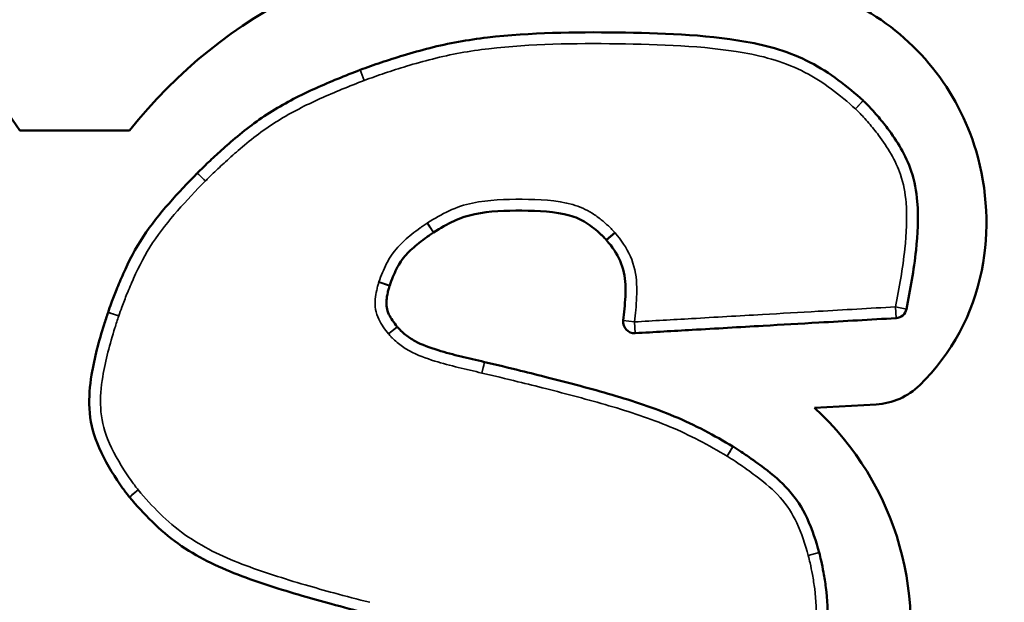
# Model space of a CAD drawing. Header units: inches. Extents: x 1.3 to 22.7, y 0.2 to 18.2.
# Tile 50 of 65: x 20.602 to 20.875, y 3.204 to 3.365. Entities that reach past the tile are written whole.
import ezdxf

# ---------------------------------------------------------------- set-up
doc = ezdxf.new("R2010")
doc.units = ezdxf.units.IN
doc.header["$LTSCALE"] = 0.8333333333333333
doc.header["$MEASUREMENT"] = 0
for name, color, linetype, lineweight in [('Dimension (ANSI)', 7, 'Continuous', 25), ('Visible (ANSI)', 7, 'Continuous', 50), ('Visible Narrow (ANSI)', 7, 'Continuous', 35)]:
    doc.layers.add(name, color=color, linetype=linetype, lineweight=lineweight)
doc.styles.add('Note Text (ANSI)', font='tahoma.ttf')
doc.dimstyles.new('Default (ANSI)', dxfattribs={"dimscale": 0.8333333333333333, "dimtxt": 0.2000000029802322, "dimasz": 0.0984251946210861, "dimexe": 0.125, "dimexo": 0.0625, "dimgap": 0.031496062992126, "dimtad": 0, "dimtih": 1, "dimtoh": 1, "dimrnd": 1e-08, "dimzin": 4, "dimdsep": 46, "dimtxsty": 'Note Text (ANSI)', "dimcen": 0.09, "dimdle": 0.3937007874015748, "dimclrd": 256, "dimclre": 256, "dimclrt": 256, "dimadec": 0, "dimazin": 1, "dimtfac": 1, "dimtofl": 0, "dimtmove": 0, "dimatfit": 3, "dimfxl": 1, "dimtolj": 1, "dimtzin": 4, "dimlwd": -1, "dimlwe": -1, "dimarcsym": 0})

# ---------------------------------------------------------------- blocks, each defined once
blk = doc.blocks.new('*D12')
at = {"layer": 'Defpoints', "color": 0}
for p in [(20.94051987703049, 3.51761044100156), (22.25285583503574, 3.51761044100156), (20.48839093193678, 1.828277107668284)]:
    blk.add_point(p, dxfattribs=at)
at = {"layer": 'Dimension (ANSI)'}
for p, q in [((20.99260321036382, 3.51761044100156), (22.35702250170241, 3.51761044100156)), ((22.25285583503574, 3.435589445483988), (22.25285583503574, 2.734829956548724)), ((22.25285583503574, 1.910298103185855), (22.25285583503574, 2.464293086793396)), ((20.54047426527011, 1.828277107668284), (22.35702250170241, 1.828277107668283))]:
    blk.add_line(p, q, dxfattribs=at)
for points in [[(22.23918566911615, 3.435589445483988), (22.26652600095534, 3.435589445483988), (22.25285583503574, 3.51761044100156)], [(22.23918566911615, 1.910298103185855), (22.26652600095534, 1.910298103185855), (22.25285583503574, 1.828277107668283)]]:
    blk.add_solid(points, dxfattribs=at)
at = {"layer": 'Dimension (ANSI)', "insert": (21.79712491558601, 2.708583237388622), "char_height": 0.1666666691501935, "attachment_point": 1, "style": 'Note Text (ANSI)'}
blk.add_mtext('\\A1;2.03 [51]', dxfattribs=at)

msp = doc.modelspace()

# ---------------------------------------------------------------- linework, layer by layer
at = {"layer": 'Visible (ANSI)'}
for p, q in [((20.60220666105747, 3.334672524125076), (20.6326332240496, 3.334672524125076)), ((20.83932841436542, 3.25887376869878), (20.82221175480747, 3.257887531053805))]:
    msp.add_line(p, q, dxfattribs=at)
for centre, radius, start, end in [((20.5068689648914, 3.273966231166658), 0.1130244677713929, 32.48695225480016, 89.99999999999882), ((20.74045545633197, 3.249879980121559), 0.1371692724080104, 90, 141.8181150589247), ((20.80242334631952, 3.309915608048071), 0.0673227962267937, 16.50394477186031, 60.97914596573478), ((20.69755237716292, 3.348559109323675), 0.0031249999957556, 110.6743640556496, 111.1138016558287), ((20.83360791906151, 3.340682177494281), 0.0031250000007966, 46.61463576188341, 48.20838302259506), ((20.80053714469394, 3.309356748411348), 0.0692900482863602, 348.8539793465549, 16.50394477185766), ((20.6536114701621, 3.320730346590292), 0.0031249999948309, 135.3322471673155, 135.6324326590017), ((20.80869925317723, 3.307748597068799), 0.0609710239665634, 314.4191848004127, 348.8539793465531), ((20.84463638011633, 3.285869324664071), 0.0031249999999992, 273.2976554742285, 348.4476965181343), ((20.62962995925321, 3.283346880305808), 0.0031249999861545, 161.349593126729, 161.8115697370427), ((20.77239831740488, 3.281707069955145), 0.0031249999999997, 173.0575312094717, 273.2976554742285), ((20.70432676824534, 3.278389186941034), 0.0031250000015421, 38.48290177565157, 39.59255676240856), ((20.73016928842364, 3.267552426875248), 0.0031250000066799, 76.84203049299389, 77.24054843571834), ((20.83824985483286, 3.277592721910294), 0.0187500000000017, 273.2976554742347, 314.4191848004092), ((20.76706045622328, 3.197469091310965), 0.0818049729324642, 343.8392776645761, 47.60947437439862), ((20.79805351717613, 3.244523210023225), 0.0031250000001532, 58.16761598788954, 59.05098084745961), ((20.63500859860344, 3.235170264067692), 0.0031250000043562, 218.8770620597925, 220.0290971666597), ((20.82051589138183, 3.217010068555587), 0.003124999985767, 14.72194404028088, 15.33964000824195)]:
    msp.add_arc(centre, radius, start, end, dxfattribs=at)
for points, knots in [([(20.83569049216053, 3.343012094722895), (20.83137881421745, 3.346866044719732), (20.82648104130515, 3.350763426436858), (20.81543214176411, 3.356466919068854), (20.80931736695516, 3.358260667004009), (20.791296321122, 3.361371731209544), (20.77954752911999, 3.361683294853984), (20.76772995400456, 3.36184746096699), (20.75573554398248, 3.362014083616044), (20.74376492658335, 3.361834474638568), (20.7263307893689, 3.359841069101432), (20.72094974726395, 3.358863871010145), (20.71325316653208, 3.356916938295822), (20.71081163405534, 3.356228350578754), (20.70633201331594, 3.35487536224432), (20.70428217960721, 3.354220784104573), (20.70030865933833, 3.352885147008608), (20.69833092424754, 3.352192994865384), (20.69644907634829, 3.35148286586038)], [-0.5757661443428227, -0.5757661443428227, -0.5757661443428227, -0.5757661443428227, -0.5052875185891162, -0.5052875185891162, -0.4330245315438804, -0.4330245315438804, -0.2901087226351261, -0.2901087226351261, -0.2901087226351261, -0.145054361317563, -0.145054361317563, -0.0807484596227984, -0.0807484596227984, -0.0504060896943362, -0.0504060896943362, -0.0245673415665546, -0.0245673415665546, -4.86847841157e-05, -4.86847841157e-05, -4.86847841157e-05, -4.86847841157e-05]), ([(20.6964266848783, 3.351474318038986), (20.69233880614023, 3.349895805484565), (20.68816762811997, 3.348224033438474), (20.68000130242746, 3.344521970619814), (20.67595928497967, 3.342488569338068), (20.67207539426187, 3.340080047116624), (20.66821661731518, 3.337687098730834), (20.6646034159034, 3.334901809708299), (20.65981026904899, 3.330816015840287), (20.6584466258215, 3.329608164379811), (20.65592745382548, 3.32730926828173), (20.65476859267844, 3.326223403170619), (20.65287648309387, 3.324403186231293), (20.65210402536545, 3.323650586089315), (20.65138898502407, 3.322927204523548)], [-0.2131489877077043, -0.2131489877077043, -0.2131489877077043, -0.2131489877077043, -0.1597253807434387, -0.1597253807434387, -0.1062530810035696, -0.1062530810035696, -0.1062530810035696, -0.0531265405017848, -0.0531265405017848, -0.0314020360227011, -0.0314020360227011, -0.0124301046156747, -0.0124301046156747, -3.31981305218e-05, -3.31981305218e-05, -3.31981305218e-05, -3.31981305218e-05]), ([(20.84769807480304, 3.285243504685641), (20.8487891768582, 3.290581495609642), (20.84975255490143, 3.296034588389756), (20.85081371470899, 3.305985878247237), (20.85107525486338, 3.310450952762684), (20.85069054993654, 3.315025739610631), (20.85045609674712, 3.317813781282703), (20.84994094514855, 3.320710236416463), (20.84750354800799, 3.327916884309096), (20.84511105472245, 3.331754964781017), (20.84156425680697, 3.33649957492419), (20.84061820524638, 3.337674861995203), (20.83913021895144, 3.339406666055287), (20.83861277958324, 3.339988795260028), (20.83767966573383, 3.341002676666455), (20.8372665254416, 3.34143978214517), (20.83649744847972, 3.342227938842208), (20.8360997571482, 3.342626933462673), (20.83575448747, 3.342953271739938)], [-0.2402417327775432, -0.2402417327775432, -0.2402417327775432, -0.2402417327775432, -0.1741562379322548, -0.1741562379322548, -0.1219935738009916, -0.1219935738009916, -0.1219935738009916, -0.090203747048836, -0.090203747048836, -0.0393400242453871, -0.0393400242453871, -0.0218917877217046, -0.0218917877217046, -0.012860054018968, -0.012860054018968, -0.0058968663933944, -0.0058968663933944, -0.0001718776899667, -0.0001718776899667, -0.0001718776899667, -0.0001718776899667]), ([(20.65137750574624, 3.322915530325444), (20.64875233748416, 3.320231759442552), (20.6460853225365, 3.317436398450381), (20.64101936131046, 3.311626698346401), (20.63857889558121, 3.30859180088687), (20.63639964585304, 3.305295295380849), (20.63424314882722, 3.30203320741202), (20.63243653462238, 3.298526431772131), (20.63021739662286, 3.293554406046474), (20.62959840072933, 3.292083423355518), (20.62850286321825, 3.289353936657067), (20.62801991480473, 3.288098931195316), (20.62725300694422, 3.286017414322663), (20.62694152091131, 3.285153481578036), (20.6266690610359, 3.284346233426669)], [-0.1822211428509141, -0.1822211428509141, -0.1822211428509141, -0.1822211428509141, -0.1364516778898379, -0.1364516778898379, -0.0906489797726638, -0.0906489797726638, -0.0906489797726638, -0.0453244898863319, -0.0453244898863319, -0.0264070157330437, -0.0264070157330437, -0.0104304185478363, -0.0104304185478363, -5.09427878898e-05, -5.09427878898e-05, -5.09427878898e-05, -5.09427878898e-05]), ([(20.71678145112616, 3.306484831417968), (20.72063487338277, 3.308949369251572), (20.7241793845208, 3.310747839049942), (20.73222533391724, 3.312384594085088), (20.73679160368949, 3.312561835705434), (20.74124256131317, 3.312527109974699), (20.74582391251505, 3.312491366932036), (20.75049782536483, 3.312307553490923), (20.75610384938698, 3.310711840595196), (20.75757793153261, 3.310060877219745), (20.75979520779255, 3.30865990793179), (20.7605372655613, 3.308123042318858), (20.76186975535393, 3.307054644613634), (20.76245910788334, 3.306541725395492), (20.76325752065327, 3.305792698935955), (20.76347985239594, 3.305577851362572), (20.76401193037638, 3.305046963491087), (20.76426810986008, 3.304784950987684), (20.76459173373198, 3.304422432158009)], [-0.2266987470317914, -0.2266987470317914, -0.2266987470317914, -0.2266987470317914, -0.1709073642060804, -0.1709073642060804, -0.1150295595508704, -0.1150295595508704, -0.1150295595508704, -0.0575147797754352, -0.0575147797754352, -0.0333952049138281, -0.0333952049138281, -0.0208163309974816, -0.0208163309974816, -0.0103117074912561, -0.0103117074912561, -0.0061515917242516, -0.0061515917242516, -0.0001511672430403, -0.0001511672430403, -0.0001511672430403, -0.0001511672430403]), ([(20.70462958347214, 3.29176035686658), (20.70522044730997, 3.293486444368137), (20.70579981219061, 3.294968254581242), (20.70728831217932, 3.297858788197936), (20.70815404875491, 3.299154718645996), (20.70919092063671, 3.300316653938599), (20.71018912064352, 3.301435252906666), (20.71139672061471, 3.302488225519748), (20.7134172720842, 3.304089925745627), (20.71415556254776, 3.304644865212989), (20.71515356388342, 3.305363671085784), (20.71540349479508, 3.305541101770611), (20.71602143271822, 3.305973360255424), (20.71635543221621, 3.306204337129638), (20.71674517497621, 3.306461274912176)], [-0.0875914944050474, -0.0875914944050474, -0.0875914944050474, -0.0875914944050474, -0.0653300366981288, -0.0653300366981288, -0.0429980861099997, -0.0429980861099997, -0.0429980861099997, -0.0214990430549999, -0.0214990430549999, -0.0097215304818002, -0.0097215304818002, -0.0058103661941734, -0.0058103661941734, -9.38440305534e-05, -9.38440305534e-05, -9.38440305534e-05, -9.38440305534e-05]), ([(20.71674517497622, 3.306461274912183), (20.71675119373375, 3.306465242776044), (20.71675722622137, 3.306469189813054), (20.71676931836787, 3.306477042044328), (20.71677537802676, 3.306480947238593), (20.71678145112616, 3.306484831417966)], [0, 0, 0, 0, 0.0001757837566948, 0.0001757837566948, 0.0003515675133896, 0.0003515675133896, 0.0003515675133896, 0.0003515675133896]), ([(20.76459173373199, 3.304422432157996), (20.76459969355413, 3.30441351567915), (20.76460760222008, 3.304404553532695), (20.76462331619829, 3.304386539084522), (20.76463112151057, 3.304377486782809), (20.76463887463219, 3.304368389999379)], [6.22e-14, 6.22e-14, 6.22e-14, 6.22e-14, 0.0002914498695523, 0.0002914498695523, 0.0005828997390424, 0.0005828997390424, 0.0005828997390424, 0.0005828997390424]), ([(20.76463887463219, 3.304368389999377), (20.76632656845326, 3.302388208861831), (20.76753766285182, 3.300628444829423), (20.76931484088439, 3.296565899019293), (20.76977173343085, 3.2943671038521), (20.76988148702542, 3.292030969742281), (20.76998183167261, 3.289895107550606), (20.76984530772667, 3.287593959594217), (20.7695406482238, 3.284216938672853), (20.76942597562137, 3.283150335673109), (20.7692962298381, 3.282084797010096)], [-0.1220587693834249, -0.1220587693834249, -0.1220587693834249, -0.1220587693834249, -0.0902844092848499, -0.0902844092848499, -0.0583653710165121, -0.0583653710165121, -0.0583653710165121, -0.0291826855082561, -0.0291826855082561, -0.0157437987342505, -0.0157437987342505, -0.0157437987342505, -0.0157437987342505]), ([(20.70673488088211, 3.28038082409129), (20.70570323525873, 3.2816281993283), (20.70496007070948, 3.282669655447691), (20.70412036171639, 3.284425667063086), (20.70391136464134, 3.285055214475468), (20.7038017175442, 3.285687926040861), (20.70369207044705, 3.286320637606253), (20.70367936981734, 3.28696591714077), (20.70381485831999, 3.288389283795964), (20.70393716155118, 3.289095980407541), (20.70418574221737, 3.290198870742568), (20.70428398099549, 3.290586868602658), (20.70443030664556, 3.291109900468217), (20.70447011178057, 3.291247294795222), (20.70454747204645, 3.291504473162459), (20.70457395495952, 3.291591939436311), (20.7046175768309, 3.291724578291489)], [-0.0626320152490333, -0.0626320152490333, -0.0626320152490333, -0.0626320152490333, -0.0428429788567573, -0.0428429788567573, -0.0312039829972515, -0.0312039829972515, -0.0312039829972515, -0.0195649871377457, -0.0195649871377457, -0.009359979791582, -0.009359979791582, -0.0038659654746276, -0.0038659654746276, -0.0018777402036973, -0.0018777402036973, -0.0001002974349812, -0.0001002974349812, -0.0001002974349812, -0.0001002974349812]), ([(20.70461757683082, 3.291724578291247), (20.70461954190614, 3.291730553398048), (20.7046215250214, 3.291736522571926), (20.70462552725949, 3.291748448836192), (20.70462754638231, 3.291754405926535), (20.70462958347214, 3.291760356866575)], [4.053e-13, 4.053e-13, 4.053e-13, 4.053e-13, 0.0001533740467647, 0.0001533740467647, 0.0003067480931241, 0.0003067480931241, 0.0003067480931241, 0.0003067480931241]), ([(20.62666109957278, 3.284322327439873), (20.6262973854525, 3.283215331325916), (20.62592938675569, 3.282095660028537), (20.62414666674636, 3.276437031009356), (20.62289810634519, 3.271857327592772), (20.6216295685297, 3.264001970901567), (20.6213341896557, 3.260883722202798), (20.62150779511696, 3.257679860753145), (20.62168140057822, 3.254475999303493), (20.62245496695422, 3.251140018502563), (20.62514489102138, 3.244422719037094), (20.62707361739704, 3.241085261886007), (20.62969412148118, 3.23713752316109), (20.63019179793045, 3.236415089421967), (20.63102641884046, 3.235247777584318), (20.6313567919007, 3.23479638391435), (20.63197566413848, 3.233973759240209), (20.632294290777, 3.233558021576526), (20.63257580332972, 3.23320885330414)], [-0.208606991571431, -0.208606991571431, -0.208606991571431, -0.208606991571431, -0.1944018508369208, -0.1944018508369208, -0.1379077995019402, -0.1379077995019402, -0.1025990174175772, -0.1025990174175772, -0.1025990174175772, -0.0672902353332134, -0.0672902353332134, -0.0222854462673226, -0.0222854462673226, -0.0120512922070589, -0.0120512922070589, -0.0055500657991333, -0.0055500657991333, -0.0001253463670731, -0.0001253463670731, -0.0001253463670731, -0.0001253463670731]), ([(20.77257807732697, 3.278587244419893), (20.77784791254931, 3.278890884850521), (20.78311774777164, 3.279194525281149), (20.79492360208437, 3.279874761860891), (20.80145962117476, 3.280251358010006), (20.80799564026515, 3.28062795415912), (20.81315317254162, 3.280925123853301), (20.81831070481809, 3.281222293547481), (20.83058420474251, 3.281929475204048), (20.83770017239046, 3.282339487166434), (20.84481614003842, 3.28274949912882)], [-0.3038143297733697, -0.3038143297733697, -0.3038143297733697, -0.3038143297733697, -0.2394579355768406, -0.2394579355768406, -0.1596386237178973, -0.1596386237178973, -0.1596386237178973, -0.0966536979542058, -0.0966536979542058, -0.0097519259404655, -0.0097519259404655, -0.0097519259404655, -0.0097519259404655]), ([(20.73085947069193, 3.270600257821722), (20.72867483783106, 3.271094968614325), (20.72652283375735, 3.271592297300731), (20.72223750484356, 3.272660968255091), (20.72011087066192, 3.273224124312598), (20.71805207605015, 3.273857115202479), (20.71574998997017, 3.274564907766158), (20.71352182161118, 3.275357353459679), (20.71072221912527, 3.276916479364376), (20.7098387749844, 3.277509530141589), (20.70857302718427, 3.27852106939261), (20.70815223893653, 3.278889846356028), (20.70760564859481, 3.279419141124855), (20.70745929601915, 3.27956662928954), (20.70711453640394, 3.279930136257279), (20.70699381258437, 3.280056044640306), (20.70677299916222, 3.280333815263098)], [-0.1158402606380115, -0.1158402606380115, -0.1158402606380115, -0.1158402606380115, -0.0885296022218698, -0.0885296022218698, -0.0611747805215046, -0.0611747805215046, -0.0611747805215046, -0.0305873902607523, -0.0305873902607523, -0.0156148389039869, -0.0156148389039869, -0.0076584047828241, -0.0076584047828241, -0.0045911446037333, -0.0045911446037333, -0.0001306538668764, -0.0001306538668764, -0.0001306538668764, -0.0001306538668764]), ([(20.79966062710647, 3.247203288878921), (20.79457910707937, 3.250250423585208), (20.78906186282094, 3.253194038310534), (20.77777342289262, 3.257912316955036), (20.77197998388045, 3.259814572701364), (20.76622155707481, 3.261498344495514), (20.76034355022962, 3.263217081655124), (20.75446707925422, 3.264760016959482), (20.74601783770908, 3.266913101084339), (20.74345575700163, 3.267553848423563), (20.73756085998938, 3.269004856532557), (20.73421078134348, 3.269816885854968), (20.7308806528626, 3.27059538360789)], [-0.2922094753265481, -0.2922094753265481, -0.2922094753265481, -0.2922094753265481, -0.2199811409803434, -0.2199811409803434, -0.1476553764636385, -0.1476553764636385, -0.1476553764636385, -0.0738276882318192, -0.0738276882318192, -0.0417390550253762, -0.0417390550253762, -4.41582432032e-05, -4.41582432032e-05, -4.41582432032e-05, -4.41582432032e-05]), ([(20.82352956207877, 3.217836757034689), (20.82268458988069, 3.220917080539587), (20.82165391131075, 3.224220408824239), (20.8188585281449, 3.230158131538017), (20.81712403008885, 3.232883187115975), (20.81503598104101, 3.235200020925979), (20.81294793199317, 3.237516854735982), (20.81064643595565, 3.239409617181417), (20.80674835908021, 3.242403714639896), (20.80514948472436, 3.243552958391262), (20.8030128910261, 3.245016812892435), (20.80249666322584, 3.245364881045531), (20.80123248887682, 3.246203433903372), (20.80044334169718, 3.246717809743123), (20.79970175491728, 3.247178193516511)], [-0.1488681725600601, -0.1488681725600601, -0.1488681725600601, -0.1488681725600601, -0.1099367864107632, -0.1099367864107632, -0.0757209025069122, -0.0757209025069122, -0.0757209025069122, -0.0415050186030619, -0.0415050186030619, -0.0181217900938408, -0.0181217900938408, -0.0107234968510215, -0.0107234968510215, -9.69709206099e-05, -9.69709206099e-05, -9.69709206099e-05, -9.69709206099e-05]), ([(20.63261573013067, 3.233160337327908), (20.63644762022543, 3.22859837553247), (20.64094067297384, 3.223938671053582), (20.6512007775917, 3.216663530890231), (20.656885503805, 3.213925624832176), (20.66260270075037, 3.211726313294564), (20.66850748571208, 3.209454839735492), (20.6744440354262, 3.207618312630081), (20.68306059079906, 3.205094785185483), (20.68572357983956, 3.204344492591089), (20.69170452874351, 3.202714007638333), (20.69505996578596, 3.201827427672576), (20.69837429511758, 3.201014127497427)], [-0.2956158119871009, -0.2956158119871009, -0.2956158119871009, -0.2956158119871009, -0.2230001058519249, -0.2230001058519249, -0.1502579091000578, -0.1502579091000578, -0.1502579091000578, -0.0751289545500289, -0.0751289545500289, -0.0416376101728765, -0.0416376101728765, -3.15428320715e-05, -3.15428320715e-05, -3.15428320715e-05, -3.15428320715e-05]), ([(20.82094173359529, 3.17860785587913), (20.8219499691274, 3.181656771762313), (20.82295009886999, 3.184822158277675), (20.82462553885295, 3.191260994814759), (20.82533363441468, 3.194562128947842), (20.82565966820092, 3.198009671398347), (20.82597848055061, 3.201380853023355), (20.82581663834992, 3.204847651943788), (20.82521089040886, 3.20954514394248), (20.82498824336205, 3.210935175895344), (20.82452896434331, 3.213432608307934), (20.82430314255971, 3.21454039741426), (20.82389676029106, 3.21635571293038), (20.82371701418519, 3.217124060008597), (20.82353829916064, 3.217804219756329)], [-0.1549774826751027, -0.1549774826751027, -0.1549774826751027, -0.1549774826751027, -0.1158279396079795, -0.1158279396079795, -0.0766399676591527, -0.0766399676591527, -0.0766399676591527, -0.0383199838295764, -0.0383199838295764, -0.0219240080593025, -0.0219240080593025, -0.0086249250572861, -0.0086249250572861, -6.75852139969e-05, -6.75852139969e-05, -6.75852139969e-05, -6.75852139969e-05])]:
    msp.add_open_spline(points, degree=3, knots=knots, dxfattribs=at)
at = {"layer": 'Visible Narrow (ANSI)'}
for p, q in [((20.6975523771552, 3.348559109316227), (20.6964266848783, 3.351474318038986)), ((20.6964490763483, 3.35148286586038), (20.6975523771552, 3.348559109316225)), ((20.83360791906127, 3.340682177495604), (20.83569049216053, 3.343012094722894)), ((20.83575448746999, 3.342953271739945), (20.83360791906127, 3.340682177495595)), ((20.65361146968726, 3.320730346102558), (20.65137750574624, 3.322915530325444)), ((20.71678145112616, 3.306484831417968), (20.71509770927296, 3.309117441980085)), ((20.71502515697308, 3.309070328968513), (20.71674517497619, 3.306461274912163)), ((20.76692296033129, 3.306503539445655), (20.76459173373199, 3.304422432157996)), ((20.76463887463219, 3.304368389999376), (20.76701724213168, 3.306395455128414)), ((20.70462958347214, 3.291760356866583), (20.7016730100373, 3.292772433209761)), ((20.70164899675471, 3.292700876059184), (20.70461757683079, 3.291724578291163)), ((20.84481614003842, 3.28274949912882), (20.84463638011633, 3.285869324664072)), ((20.84463638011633, 3.285869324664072), (20.84769807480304, 3.28524350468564)), ((20.62962995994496, 3.28334688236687), (20.62666109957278, 3.284322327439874)), ((20.76929622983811, 3.2820847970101), (20.77239831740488, 3.281707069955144)), ((20.70432676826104, 3.278389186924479), (20.70673488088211, 3.28038082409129)), ((20.70677299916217, 3.280333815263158), (20.70432676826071, 3.278389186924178)), ((20.77239831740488, 3.281707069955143), (20.77257807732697, 3.278587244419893)), ((20.73016928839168, 3.26755242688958), (20.73085947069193, 3.270600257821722)), ((20.7980535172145, 3.244523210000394), (20.79966062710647, 3.247203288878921)), ((20.63500859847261, 3.235170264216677), (20.63261573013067, 3.233160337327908)), ((20.82051589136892, 3.217010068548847), (20.82352956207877, 3.217836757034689)), ((20.82353829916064, 3.217804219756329), (20.82051589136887, 3.217010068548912))]:
    msp.add_line(p, q, dxfattribs=at)
for centre, major_axis, start_param, end_param in [((20.65361147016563, 3.320730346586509), (-0.0022224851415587, 0.0021968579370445), 0.0004878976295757, 1.570796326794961), ((20.62962995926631, 3.283346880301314), (-0.0029608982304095, 0.0009993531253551), 4.712388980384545, 6.283338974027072), ((20.73016928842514, 3.267552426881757), (0.0007113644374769, 0.0030429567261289), 5.821542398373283, 7.853981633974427), ((20.79805351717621, 3.244523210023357), (0.0016482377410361, 0.0026549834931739), 4.712388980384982, 6.241142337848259), ((20.63500859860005, 3.235170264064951), (-0.0024327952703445, -0.0019614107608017), 4.712388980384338, 6.284588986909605)]:
    msp.add_ellipse(centre, major_axis=major_axis, ratio=1e-05, start_param=start_param, end_param=end_param, dxfattribs=at)
for points, knots in [([(20.6975523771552, 3.348559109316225), (20.69943391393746, 3.349269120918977), (20.70133277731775, 3.349932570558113), (20.70524788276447, 3.351248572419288), (20.70726700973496, 3.351893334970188), (20.71167822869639, 3.353225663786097), (20.71407418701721, 3.35390119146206), (20.72160027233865, 3.355804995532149), (20.7268004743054, 3.356749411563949), (20.74386122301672, 3.358700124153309), (20.75579019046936, 3.358888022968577), (20.7676865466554, 3.358722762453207), (20.77940751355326, 3.358559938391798), (20.79118237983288, 3.358220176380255), (20.80857455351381, 3.355217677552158), (20.81432546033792, 3.353521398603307), (20.82472894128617, 3.348151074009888), (20.82929782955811, 3.344534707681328), (20.83360791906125, 3.340682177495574)], [4.86847439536e-05, 4.86847439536e-05, 4.86847439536e-05, 4.86847439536e-05, 0.0245673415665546, 0.0245673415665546, 0.0504060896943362, 0.0504060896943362, 0.0807484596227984, 0.0807484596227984, 0.145054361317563, 0.145054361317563, 0.2901087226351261, 0.2901087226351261, 0.2901087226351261, 0.4330245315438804, 0.4330245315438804, 0.5052875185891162, 0.5052875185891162, 0.5757661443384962, 0.5757661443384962, 0.5757661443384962, 0.5757661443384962]), ([(20.65361146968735, 3.320730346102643), (20.65432628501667, 3.321453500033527), (20.65505621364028, 3.322163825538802), (20.65691486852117, 3.323951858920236), (20.6580546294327, 3.32501982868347), (20.66052941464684, 3.327278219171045), (20.66186852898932, 3.328464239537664), (20.66655481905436, 3.332458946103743), (20.67001910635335, 3.335127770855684), (20.67372233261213, 3.337424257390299), (20.67744966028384, 3.339735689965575), (20.68137290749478, 3.341712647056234), (20.68937664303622, 3.345341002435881), (20.69346464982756, 3.346980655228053), (20.69755237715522, 3.348559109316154)], [3.3195365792e-05, 3.3195365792e-05, 3.3195365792e-05, 3.3195365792e-05, 0.0124301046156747, 0.0124301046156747, 0.0314020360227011, 0.0314020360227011, 0.0531265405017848, 0.0531265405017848, 0.1062530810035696, 0.1062530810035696, 0.1062530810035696, 0.1597253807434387, 0.1597253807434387, 0.2131489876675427, 0.2131489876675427, 0.2131489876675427, 0.2131489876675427]), ([(20.83360791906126, 3.34068217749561), (20.8339491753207, 3.340359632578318), (20.83427983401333, 3.340025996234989), (20.83500680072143, 3.339280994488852), (20.83539909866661, 3.338865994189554), (20.83628895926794, 3.337899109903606), (20.83678278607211, 3.337343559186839), (20.83820386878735, 3.335689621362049), (20.83910647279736, 3.334568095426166), (20.84247644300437, 3.330060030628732), (20.84469295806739, 3.326473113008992), (20.8468871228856, 3.319985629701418), (20.84735804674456, 3.317362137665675), (20.84757654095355, 3.314763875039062), (20.84793505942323, 3.310500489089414), (20.84769357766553, 3.306197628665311), (20.84666133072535, 3.296517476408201), (20.84572179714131, 3.291179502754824), (20.84463638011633, 3.285869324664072)], [0.0001718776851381, 0.0001718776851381, 0.0001718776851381, 0.0001718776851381, 0.0058968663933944, 0.0058968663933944, 0.012860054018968, 0.012860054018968, 0.0218917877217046, 0.0218917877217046, 0.0393400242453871, 0.0393400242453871, 0.090203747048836, 0.090203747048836, 0.1219935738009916, 0.1219935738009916, 0.1219935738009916, 0.1741562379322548, 0.1741562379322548, 0.2402417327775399, 0.2402417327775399, 0.2402417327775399, 0.2402417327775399]), ([(20.62962995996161, 3.283346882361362), (20.62990221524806, 3.28415352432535), (20.63019219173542, 3.284955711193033), (20.63094163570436, 3.286989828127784), (20.63141432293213, 3.288218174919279), (20.63248508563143, 3.290885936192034), (20.63308982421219, 3.292322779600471), (20.63524525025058, 3.297152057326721), (20.6369563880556, 3.300470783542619), (20.63900650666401, 3.303571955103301), (20.64107825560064, 3.306705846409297), (20.64343372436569, 3.309640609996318), (20.6483816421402, 3.315314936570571), (20.65098639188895, 3.318046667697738), (20.6536114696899, 3.320730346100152)], [5.09516236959e-05, 5.09516236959e-05, 5.09516236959e-05, 5.09516236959e-05, 0.0104304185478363, 0.0104304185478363, 0.0264070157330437, 0.0264070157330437, 0.0453244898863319, 0.0453244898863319, 0.0906489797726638, 0.0906489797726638, 0.0906489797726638, 0.1364516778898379, 0.1364516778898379, 0.182221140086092, 0.182221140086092, 0.182221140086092, 0.182221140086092]), ([(20.76692296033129, 3.306503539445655), (20.76659520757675, 3.306870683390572), (20.76625333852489, 3.307225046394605), (20.76566339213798, 3.307813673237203), (20.76541797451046, 3.308050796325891), (20.76454075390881, 3.308873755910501), (20.76389043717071, 3.309439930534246), (20.7624132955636, 3.310624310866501), (20.76157664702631, 3.311230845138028), (20.75903199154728, 3.312838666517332), (20.75720576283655, 3.313647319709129), (20.7507658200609, 3.315480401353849), (20.74598421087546, 3.315615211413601), (20.74126694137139, 3.315652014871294), (20.73668393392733, 3.315687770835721), (20.73206749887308, 3.315541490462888), (20.72309204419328, 3.313715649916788), (20.71895290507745, 3.311583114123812), (20.71509770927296, 3.309117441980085)], [0.0001511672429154, 0.0001511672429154, 0.0001511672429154, 0.0001511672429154, 0.0061515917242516, 0.0061515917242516, 0.0103117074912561, 0.0103117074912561, 0.0208163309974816, 0.0208163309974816, 0.0333952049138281, 0.0333952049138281, 0.0575147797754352, 0.0575147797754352, 0.1150295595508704, 0.1150295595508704, 0.1150295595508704, 0.1709073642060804, 0.1709073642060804, 0.2266987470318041, 0.2266987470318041, 0.2266987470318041, 0.2266987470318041]), ([(20.71509770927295, 3.309117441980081), (20.71508556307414, 3.309109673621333), (20.71507344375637, 3.309101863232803), (20.71504925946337, 3.309086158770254), (20.71503719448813, 3.309078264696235), (20.71502515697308, 3.309070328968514)], [-0.0003515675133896, -0.0003515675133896, -0.0003515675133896, -0.0003515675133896, -0.0001757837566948, -0.0001757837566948, 0, 0, 0, 0]), ([(20.71502515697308, 3.309070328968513), (20.71463369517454, 3.308812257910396), (20.71424753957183, 3.308546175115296), (20.71360038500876, 3.308093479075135), (20.71333874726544, 3.307907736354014), (20.71229443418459, 3.307155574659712), (20.71152050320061, 3.306574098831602), (20.70937424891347, 3.30487275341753), (20.7080333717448, 3.303713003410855), (20.70685929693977, 3.302397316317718), (20.70563973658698, 3.301030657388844), (20.70460935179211, 3.29948231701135), (20.70292255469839, 3.296206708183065), (20.70226436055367, 3.294499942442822), (20.7016730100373, 3.29277243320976)], [9.3844030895e-05, 9.3844030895e-05, 9.3844030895e-05, 9.3844030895e-05, 0.0058103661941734, 0.0058103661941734, 0.0097215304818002, 0.0097215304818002, 0.0214990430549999, 0.0214990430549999, 0.0429980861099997, 0.0429980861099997, 0.0429980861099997, 0.0653300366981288, 0.0653300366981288, 0.087591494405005, 0.087591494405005, 0.087591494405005, 0.087591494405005]), ([(20.76701724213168, 3.306395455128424), (20.76700173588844, 3.306413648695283), (20.76698612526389, 3.306431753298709), (20.76695469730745, 3.306467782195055), (20.76693887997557, 3.306485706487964), (20.76692296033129, 3.306503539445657)], [-0.0005828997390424, -0.0005828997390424, -0.0005828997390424, -0.0005828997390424, -0.0002914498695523, -0.0002914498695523, -6.22e-14, -6.22e-14, -6.22e-14, -6.22e-14]), ([(20.77239831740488, 3.281707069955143), (20.77253159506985, 3.282801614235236), (20.77264979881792, 3.283900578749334), (20.77296463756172, 3.287390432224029), (20.77311537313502, 3.289786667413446), (20.77300304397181, 3.292177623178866), (20.77288018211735, 3.294792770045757), (20.7723386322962, 3.297450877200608), (20.77024067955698, 3.302246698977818), (20.7687079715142, 3.304411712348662), (20.76701724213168, 3.306395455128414)], [0.0157437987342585, 0.0157437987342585, 0.0157437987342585, 0.0157437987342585, 0.0291826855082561, 0.0291826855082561, 0.0583653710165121, 0.0583653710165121, 0.0583653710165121, 0.0902844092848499, 0.0902844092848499, 0.1220587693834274, 0.1220587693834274, 0.1220587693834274, 0.1220587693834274]), ([(20.70167301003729, 3.292772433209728), (20.70166893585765, 3.292760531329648), (20.70166489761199, 3.292748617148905), (20.7016568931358, 3.292724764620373), (20.70165292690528, 3.292712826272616), (20.70164899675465, 3.292700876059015)], [-0.0003067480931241, -0.0003067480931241, -0.0003067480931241, -0.0003067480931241, -0.0001533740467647, -0.0001533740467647, -4.053e-13, -4.053e-13, -4.053e-13, -4.053e-13]), ([(20.7016489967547, 3.292700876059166), (20.70160344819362, 3.29256237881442), (20.7015604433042, 3.292422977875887), (20.70147139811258, 3.29212695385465), (20.7014259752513, 3.291970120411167), (20.70126039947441, 3.291378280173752), (20.70114949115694, 3.290940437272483), (20.70086583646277, 3.289681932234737), (20.70072028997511, 3.288857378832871), (20.70054976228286, 3.287065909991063), (20.70055960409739, 3.286094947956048), (20.70072261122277, 3.285154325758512), (20.70088561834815, 3.284213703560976), (20.70119829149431, 3.283292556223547), (20.70231564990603, 3.280955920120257), (20.70329220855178, 3.279640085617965), (20.70432676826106, 3.278389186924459)], [0.0001002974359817, 0.0001002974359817, 0.0001002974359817, 0.0001002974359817, 0.0018777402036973, 0.0018777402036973, 0.0038659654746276, 0.0038659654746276, 0.009359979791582, 0.009359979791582, 0.0195649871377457, 0.0195649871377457, 0.0312039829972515, 0.0312039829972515, 0.0312039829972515, 0.0428429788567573, 0.0428429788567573, 0.0626320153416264, 0.0626320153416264, 0.0626320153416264, 0.0626320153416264]), ([(20.84463638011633, 3.285869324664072), (20.83752041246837, 3.285459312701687), (20.83040444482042, 3.2850493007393), (20.818130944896, 3.284342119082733), (20.81297341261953, 3.284044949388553), (20.80781588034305, 3.283747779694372), (20.80127986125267, 3.283371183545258), (20.79474384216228, 3.282994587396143), (20.78293798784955, 3.282314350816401), (20.77766815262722, 3.282010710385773), (20.77239831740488, 3.281707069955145)], [0.0097519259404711, 0.0097519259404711, 0.0097519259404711, 0.0097519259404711, 0.0966536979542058, 0.0966536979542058, 0.1596386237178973, 0.1596386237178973, 0.1596386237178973, 0.2394579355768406, 0.2394579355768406, 0.30381432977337, 0.30381432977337, 0.30381432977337, 0.30381432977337]), ([(20.63500859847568, 3.235170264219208), (20.63472932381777, 3.235516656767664), (20.63445916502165, 3.235870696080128), (20.63387046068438, 3.236653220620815), (20.63355498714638, 3.237084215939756), (20.63275510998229, 3.238202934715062), (20.63227768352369, 3.238895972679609), (20.62976532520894, 3.242680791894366), (20.62792281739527, 3.245891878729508), (20.62545260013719, 3.252060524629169), (20.62478491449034, 3.25495712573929), (20.62462821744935, 3.257848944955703), (20.62447152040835, 3.260740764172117), (20.62473867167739, 3.263652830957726), (20.62594462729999, 3.27112065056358), (20.62715798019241, 3.275595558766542), (20.62890224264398, 3.281132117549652), (20.62926627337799, 3.282239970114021), (20.62962995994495, 3.283346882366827)], [0.0001253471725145, 0.0001253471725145, 0.0001253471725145, 0.0001253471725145, 0.0055500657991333, 0.0055500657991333, 0.0120512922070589, 0.0120512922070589, 0.0222854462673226, 0.0222854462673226, 0.0672902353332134, 0.0672902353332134, 0.1025990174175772, 0.1025990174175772, 0.1025990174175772, 0.1379077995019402, 0.1379077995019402, 0.1944018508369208, 0.1944018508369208, 0.2086070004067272, 0.2086070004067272, 0.2086070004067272, 0.2086070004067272]), ([(20.70432676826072, 3.278389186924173), (20.70455443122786, 3.278102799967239), (20.7047992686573, 3.277830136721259), (20.70522480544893, 3.277381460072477), (20.70540252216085, 3.277202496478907), (20.70605413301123, 3.276571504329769), (20.70654862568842, 3.276138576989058), (20.70802611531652, 3.274957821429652), (20.70904727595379, 3.274272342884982), (20.71231695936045, 3.272451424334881), (20.71473567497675, 3.2716073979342), (20.71713369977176, 3.270870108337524), (20.71927829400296, 3.27021073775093), (20.72144795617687, 3.2696371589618), (20.72580002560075, 3.268551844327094), (20.72798455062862, 3.268047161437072), (20.73016928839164, 3.267552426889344)], [0.0001306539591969, 0.0001306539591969, 0.0001306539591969, 0.0001306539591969, 0.0045911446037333, 0.0045911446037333, 0.0076584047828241, 0.0076584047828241, 0.0156148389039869, 0.0156148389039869, 0.0305873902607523, 0.0305873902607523, 0.0611747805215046, 0.0611747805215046, 0.0611747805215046, 0.0885296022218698, 0.0885296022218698, 0.1158402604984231, 0.1158402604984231, 0.1158402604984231, 0.1158402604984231]), ([(20.73016928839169, 3.267552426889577), (20.73349936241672, 3.26677394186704), (20.73682371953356, 3.265968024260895), (20.74270132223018, 3.264521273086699), (20.74525516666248, 3.263882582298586), (20.7536747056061, 3.261737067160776), (20.7595324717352, 3.260198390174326), (20.76534452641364, 3.258498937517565), (20.77103834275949, 3.256834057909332), (20.77671517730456, 3.254967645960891), (20.78771003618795, 3.250372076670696), (20.79297266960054, 3.247569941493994), (20.79805351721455, 3.244523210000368)], [4.41581036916e-05, 4.41581036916e-05, 4.41581036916e-05, 4.41581036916e-05, 0.0417390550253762, 0.0417390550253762, 0.0738276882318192, 0.0738276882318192, 0.1476553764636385, 0.1476553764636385, 0.1476553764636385, 0.2199811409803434, 0.2199811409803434, 0.292209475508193, 0.292209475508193, 0.292209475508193, 0.292209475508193]), ([(20.79805351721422, 3.24452320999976), (20.79879402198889, 3.244063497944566), (20.79952392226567, 3.243586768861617), (20.80075614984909, 3.242769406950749), (20.80125942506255, 3.242430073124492), (20.80334278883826, 3.241002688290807), (20.8049006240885, 3.239882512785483), (20.8086611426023, 3.236994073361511), (20.81083579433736, 3.235192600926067), (20.81271463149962, 3.233107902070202), (20.81459346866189, 3.231023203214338), (20.81613458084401, 3.228607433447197), (20.81870891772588, 3.223139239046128), (20.81967116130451, 3.220089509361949), (20.8205158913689, 3.21701006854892)], [9.69711022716e-05, 9.69711022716e-05, 9.69711022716e-05, 9.69711022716e-05, 0.0107234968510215, 0.0107234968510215, 0.0181217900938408, 0.0181217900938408, 0.0415050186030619, 0.0415050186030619, 0.0757209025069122, 0.0757209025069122, 0.0757209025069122, 0.1099367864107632, 0.1099367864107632, 0.1488681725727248, 0.1488681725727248, 0.1488681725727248, 0.1488681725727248]), ([(20.69911904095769, 3.204049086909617), (20.69580479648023, 3.204862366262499), (20.69250525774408, 3.20573475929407), (20.68656256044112, 3.20735481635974), (20.68391839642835, 3.208099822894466), (20.67536838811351, 3.210603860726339), (20.66947596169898, 3.212430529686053), (20.6637246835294, 3.214642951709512), (20.65815611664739, 3.216785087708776), (20.65274084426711, 3.219402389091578), (20.64301525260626, 3.226298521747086), (20.63883943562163, 3.230609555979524), (20.63500859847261, 3.235170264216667)], [3.15428785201e-05, 3.15428785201e-05, 3.15428785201e-05, 3.15428785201e-05, 0.0416376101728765, 0.0416376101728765, 0.0751289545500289, 0.0751289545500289, 0.1502579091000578, 0.1502579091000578, 0.1502579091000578, 0.2230001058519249, 0.2230001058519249, 0.2956158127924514, 0.2956158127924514, 0.2956158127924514, 0.2956158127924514]), ([(20.82051589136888, 3.217010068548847), (20.82069425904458, 3.216331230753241), (20.8208529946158, 3.215647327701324), (20.82124467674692, 3.213897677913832), (20.82146288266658, 3.212827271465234), (20.82190568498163, 3.210419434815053), (20.82211990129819, 3.209080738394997), (20.82269778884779, 3.20459929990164), (20.82284446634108, 3.201432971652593), (20.82254854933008, 3.198303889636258), (20.82224592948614, 3.19510393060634), (20.82157531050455, 3.191948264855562), (20.81995171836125, 3.185708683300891), (20.81898292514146, 3.182637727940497), (20.81797475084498, 3.179588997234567)], [6.7585226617e-05, 6.7585226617e-05, 6.7585226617e-05, 6.7585226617e-05, 0.0086249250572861, 0.0086249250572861, 0.0219240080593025, 0.0219240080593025, 0.0383199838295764, 0.0383199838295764, 0.0766399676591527, 0.0766399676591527, 0.0766399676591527, 0.1158279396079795, 0.1158279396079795, 0.1549774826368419, 0.1549774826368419, 0.1549774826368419, 0.1549774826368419])]:
    msp.add_open_spline(points, degree=3, knots=knots, dxfattribs=at)

# ---------------------------------------------------------------- dimensions: what is measured, and where the dimension line sits
at = {"layer": 'Dimension (ANSI)'}
dim = msp.add_linear_dim(base=(22.25285583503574, 3.51761044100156), p1=(20.48839093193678, 1.828277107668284), p2=(20.94051987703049, 3.51761044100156), angle=90, dimstyle='Default (ANSI)', override={"dimdec": 2, "dimlfac": 1.199999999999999, "dimtp": 0, "dimtm": 0, "dimtdec": 2, "dimatfit": 1}, dxfattribs=at)
dim.commit()
dim.dimension.update_dxf_attribs({"geometry": '*D12', "text_midpoint": (22.25285583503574, 2.599561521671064), "dimtype": 160})

doc.saveas('drawing.dxf')
